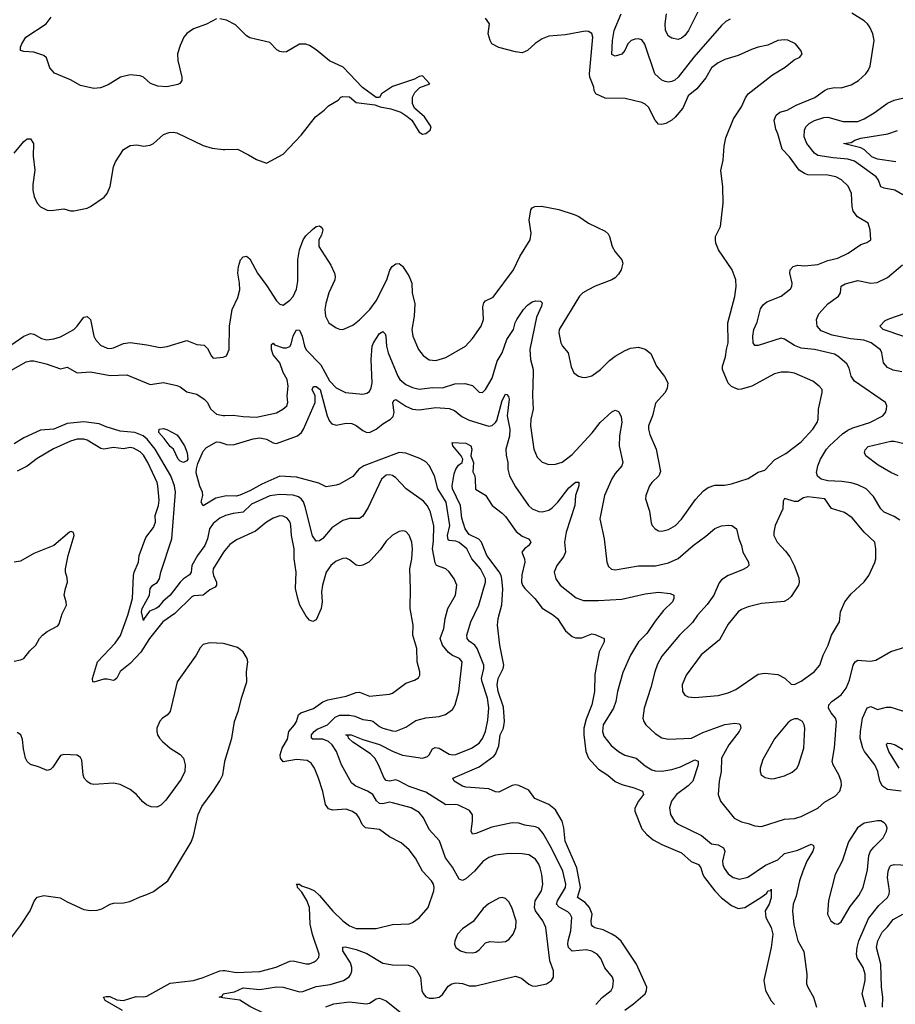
# Model space of a CAD drawing. Header units: inches. Extents: x 1173000 to 1307049, y 522583 to 678455.
# Tile 62 of 256: x 1208764 to 1214037, y 550648 to 556575. Entities that reach past the tile are written whole.
import ezdxf

# ---------------------------------------------------------------- set-up
doc = ezdxf.new("R2010")
doc.units = ezdxf.units.IN
doc.header["$MEASUREMENT"] = 0
doc.layers.add('B2505', color=7, linetype='Continuous')
doc.layers.add('B2515', color=7, linetype='Continuous')

msp = doc.modelspace()

# ---------------------------------------------------------------- linework, layer by layer
at = {"layer": 'B2505', "color": 5}
for points, elevation in [([(1209950, 556580.4), (1209890, 556548.3), (1209810, 556520.5), (1209770, 556493), (1209753.4, 556470), (1209730, 556419.3), (1209715.3, 556370), (1209717.3, 556330), (1209740.3, 556230), (1209740.9, 556210), (1209728.2, 556191.8), (1209715.6, 556184.4), (1209650, 556171.6), (1209595.4, 556175.4), (1209551.8, 556191.8), (1209510, 556229.4), (1209490, 556238.4), (1209430, 556243.6), (1209371, 556230), (1209296.4, 556183.6), (1209250, 556166), (1209210, 556161.2), (1209130, 556178.9), (1209070, 556212.6), (1208974.3, 556254.3), (1208946.6, 556286.6), (1208926, 556346), (1208910, 556358.9), (1208850, 556379.8), (1208790, 556383.1), (1208769.7, 556390), (1208768.9, 556410), (1208776.4, 556430), (1208801.5, 556470), (1208924.2, 556550), (1208952.8, 556590)], 820), ([(1210000, 556575.1), (1209970, 556581.5)], 820), ([(1208730, 555772.4), (1208790, 555843), (1208810, 555858), (1208830, 555859.1), (1208846.4, 555830), (1208845.8, 555754.2), (1208854.5, 555670), (1208843.8, 555583.8), (1208844, 555550), (1208851.5, 555511.5), (1208870, 555470.7), (1208890, 555448.2), (1208930, 555428.2), (1208954.2, 555425.8), (1209030, 555437.3), (1209070, 555424), (1209090, 555424), (1209170, 555440.7), (1209190, 555450.7), (1209273, 555507), (1209291.5, 555528.5), (1209309.7, 555570.4), (1209328.2, 555690), (1209341.3, 555718.7), (1209390, 555794), (1209430, 555817.6), (1209470, 555821.6), (1209510, 555813.4), (1209550, 555819.1), (1209570, 555830.7), (1209630, 555884.9), (1209663.9, 555896.1), (1209690, 555898.4), (1209710, 555894), (1209870, 555818.5), (1209922.5, 555802.5), (1209990, 555794.5), (1210000, 555794.7)], 820), ([(1208710, 554615.9), (1208790, 554671.1), (1208830, 554687.1), (1208850, 554682.4), (1208895.7, 554655.7), (1208928, 554648), (1208970, 554654), (1209010, 554666.3), (1209089.4, 554710.6), (1209110.8, 554730), (1209150, 554785.3), (1209170, 554788.5), (1209191.4, 554770), (1209210, 554670.7), (1209221.3, 554650), (1209250, 554616.9), (1209290, 554598), (1209310, 554595.8), (1209330, 554599.7), (1209390, 554626), (1209430, 554631.2), (1209530, 554618), (1209610, 554601.5), (1209651.7, 554608.3), (1209770, 554644.9), (1209830, 554619.5), (1209875.1, 554615.1), (1209895.5, 554595.5), (1209918.4, 554550), (1209930, 554538.4), (1209990, 554543), (1210000, 554547)], 780), ([(1208710, 554464.3), (1208803.5, 554516.5), (1208830, 554522.5), (1208850, 554521.6), (1208923.6, 554503.6), (1209010, 554473.1), (1209050, 554483.6), (1209110, 554448.4), (1209190, 554455.7), (1209310, 554433.2), (1209410, 554437.3), (1209550, 554379.2), (1209630, 554391.1), (1209710, 554373.8), (1209730, 554364.7), (1209770, 554334.3), (1209830, 554320.3), (1209874.9, 554290), (1209892.8, 554272.8), (1209916.1, 554230), (1209950, 554200.8), (1209990, 554192.4), (1210000, 554192.9)], 760), ([(1210000, 553588.3), (1209970, 553574.5), (1209930, 553542), (1209907.5, 553510), (1209894.9, 553450), (1209879.7, 553410), (1209834.8, 553350), (1209800.1, 553290), (1209796.8, 553250), (1209787.7, 553232.3), (1209750, 553208.6), (1209730.1, 553190), (1209670, 553111.5), (1209626.6, 553073.4), (1209599.3, 553040.7), (1209585.2, 553030), (1209545.6, 553014.4), (1209513.4, 552970), (1209510, 552959), (1209498.3, 553010), (1209501.8, 553030), (1209546.4, 553110), (1209550, 553150.4), (1209565.4, 553170), (1209592.6, 553187.4), (1209605.3, 553210), (1209614.6, 553250), (1209681.1, 553450), (1209702.9, 553730), (1209697, 553770), (1209675.3, 553830), (1209580.5, 553990), (1209532.8, 554050), (1209506.8, 554070), (1209456.8, 554090), (1209370, 554098.3), (1209284.5, 554124.5), (1209243, 554143), (1209150, 554153.9), (1209050, 554144.9), (1208970, 554109.4), (1208890, 554103.2), (1208790, 554057.7), (1208730, 554021.3)], 760), ([(1210000, 553379.6), (1209991.2, 553368.8), (1209929.4, 553270), (1209926.9, 553250), (1209931.3, 553230), (1209949, 553190), (1209950.2, 553170), (1209941.3, 553158.7), (1209910, 553143), (1209870, 553111.4), (1209812.8, 553107.1), (1209799.8, 553100.2), (1209698.7, 553001.3), (1209626.7, 552950), (1209546.8, 552850), (1209492.9, 552767.1), (1209430, 552699.5), (1209368.5, 552651.5), (1209348.2, 552611.8), (1209338, 552602), (1209330, 552596.9), (1209290, 552606), (1209270, 552604.7), (1209210, 552586.8), (1209204.7, 552590), (1209201.8, 552610), (1209232.7, 552710), (1209339.2, 552820.8), (1209371.1, 552868.9), (1209414.5, 552990), (1209443.9, 553090), (1209449.9, 553230), (1209454, 553250), (1209480.4, 553310), (1209484.4, 553350), (1209523, 553457), (1209570, 553518), (1209581.8, 553550), (1209579.5, 553590), (1209599.3, 553650), (1209603.1, 553683.1), (1209596.1, 553770), (1209591.1, 553790), (1209536.7, 553910), (1209510, 553953.8), (1209490, 553973.9), (1209450, 553996), (1209430, 553999.4), (1209390, 553992.1), (1209330, 554000.6), (1209270, 553990.6), (1209253.6, 553993.6), (1209170, 554044.2), (1209150, 554049), (1209110, 554049), (1209070, 554037.5), (1208967.6, 553992.4), (1208870, 553932.8), (1208810, 553887.6), (1208750, 553858.2)], 780), ([(1210000, 553707.3), (1209944.6, 553695.4), (1209870, 553649.6), (1209857.6, 553670), (1209866, 553710), (1209865.1, 553730), (1209848, 553768), (1209827.6, 553847.6), (1209828.1, 553871.9), (1209837.1, 553902.9), (1209870, 553977.3), (1209890, 553999.1), (1209950, 554034.4), (1209970, 554032), (1210000, 554021.2)], 740), ([(1208730, 552713.4), (1208770, 552721.3), (1208789.7, 552730.3), (1208825.3, 552774.7), (1208861.3, 552810), (1208883.6, 552850), (1208902, 552870), (1208930, 552892.2), (1208993.7, 552926.3), (1209002.7, 552937.3), (1209020.8, 552999.2), (1209045.1, 553050), (1209044.2, 553070), (1209032.8, 553110), (1209039.2, 553150), (1209052, 553190), (1209050, 553215.3), (1209039.7, 553250), (1209039.7, 553270), (1209055.8, 553350), (1209092, 553470), (1209088.7, 553488.7), (1209073.2, 553493.2), (1209064.7, 553490), (1208970, 553409.6), (1208850, 553362.6), (1208770, 553315.1), (1208730, 553309.7)], 820), ([(1210000, 552817.3), (1209990, 552820.3), (1209910, 552823.8), (1209870, 552813.7), (1209850, 552793.3), (1209826.3, 552750), (1209713.4, 552590), (1209670.2, 552410), (1209652.2, 552387.8), (1209624.9, 552370), (1209608.4, 552351.6), (1209590.3, 552310), (1209589.1, 552290), (1209594, 552270), (1209605.5, 552250), (1209624, 552230), (1209670, 552190.2), (1209730, 552151.3), (1209750.2, 552130), (1209761.1, 552090), (1209758.2, 552050), (1209736.4, 552003.6), (1209643.9, 551876.1), (1209613.7, 551846.3), (1209590, 551834.7), (1209555.9, 551835.9), (1209528, 551848), (1209505.6, 551865.6), (1209467.3, 551910), (1209430, 551940.5), (1209369.3, 551970), (1209330, 551978.8), (1209210.8, 551970.8), (1209190, 551975.3), (1209170, 551988.7), (1209153.3, 552010), (1209145.6, 552030), (1209138.3, 552118.3), (1209130, 552133.2), (1209110, 552146.6), (1209030, 552152.4), (1209010, 552145.1), (1208964.3, 552075.7), (1208950, 552062), (1208930, 552055.1), (1208878, 552078), (1208830, 552092.2), (1208809.4, 552109.4), (1208799.1, 552130), (1208786.5, 552186.5), (1208782, 552242), (1208770.8, 552270), (1208750, 552284)], 820), ([(1208678.3, 551001.7), (1208770, 551122), (1208827.8, 551210), (1208850.8, 551269.2), (1208870, 551292.2), (1208910, 551302), (1209008.7, 551288.7), (1209050, 551264.9), (1209150, 551219.1), (1209190, 551213), (1209230, 551214.9), (1209258, 551222), (1209310, 551250.6), (1209330, 551256.3), (1209390, 551258), (1209427.5, 551267.5), (1209490, 551295.5), (1209530, 551308), (1209570, 551327.7), (1209656, 551390), (1209796.6, 551623.4), (1209810, 551662), (1209839.6, 551790), (1209861.3, 551838.7), (1209929.6, 551930), (1209970, 551993), (1209987.1, 552030), (1209999.7, 552110), (1210000, 552110.9)], 820), ([(1209384.2, 550610), (1209278.4, 550670), (1209269.6, 550690), (1209284.6, 550695.4), (1209306.1, 550693.9), (1209350, 550675.3), (1209390, 550671.3), (1209466.3, 550693.7), (1209510, 550691.9), (1209530, 550695.8), (1209670, 550774.8), (1209810, 550790.8), (1209870, 550808.9), (1209970, 550849.4), (1209990, 550851.9), (1210000, 550850.2)], 780), ([(1210000, 550685.2), (1209966, 550690), (1209983.2, 550696.8), (1209989.4, 550710), (1210000, 550712)], 760)]:
    msp.add_lwpolyline(points, dxfattribs=dict(at, elevation=elevation))
at = {"layer": 'B2505', "color": 5, "elevation": 740}
msp.add_lwpolyline([(1209750, 553908.7), (1209730, 553918), (1209718.9, 553930), (1209689.7, 553989.7), (1209670, 554005.1), (1209634.6, 554054.6), (1209602.4, 554090), (1209604, 554110), (1209630, 554114.3), (1209650, 554108.7), (1209710, 554075.3), (1209722.6, 554062.6), (1209756.9, 554010), (1209772, 553968), (1209776.2, 553930), (1209770, 553918.7)], close=True, dxfattribs=at)
at = {"layer": 'B2515', "color": 5}
for points, elevation in [([(1212864.4, 556655.6), (1212790.9, 556510), (1212770, 556481), (1212750, 556463.5), (1212730, 556456.4), (1212690, 556464.5), (1212670, 556476.9), (1212653.3, 556510), (1212651.2, 556550), (1212659.2, 556610)], 740), ([(1210000, 554547), (1210010, 554551), (1210025.1, 554590), (1210026.6, 554730), (1210043, 554830), (1210076.8, 554903.2), (1210089.7, 554950), (1210088.7, 554990), (1210077.6, 555050), (1210081.6, 555090), (1210092.8, 555130), (1210110, 555148.1), (1210130, 555151.3), (1210150, 555136), (1210196, 555050), (1210252.4, 554972.4), (1210310, 554882.3), (1210330, 554862.6), (1210350, 554857.4), (1210390, 554886.4), (1210410, 554909.2), (1210430, 554952.7), (1210439.7, 555000.3), (1210438.8, 555130), (1210449.9, 555190.1), (1210470.8, 555249.2), (1210486.4, 555273.6), (1210526.8, 555313.2), (1210550, 555331.1), (1210570, 555334), (1210583.9, 555323.9), (1210590.1, 555310), (1210581.7, 555278.3), (1210565.7, 555250), (1210565.2, 555210), (1210637.4, 555097.4), (1210660.2, 555050), (1210663.6, 555030), (1210661.8, 555010), (1210626, 554930), (1210606.8, 554866.8), (1210602.4, 554830), (1210604.9, 554790), (1210626, 554750), (1210670, 554720.4), (1210690, 554712.2), (1210710, 554710.4), (1210770, 554736.9), (1210810, 554769.1), (1210873.1, 554830), (1210910, 554882), (1210975.3, 555010), (1210993, 555067), (1211007.4, 555090), (1211030, 555104.6), (1211050, 555108.5), (1211070, 555092.4), (1211090, 555062), (1211110.2, 555030), (1211126.2, 554990), (1211128.1, 554930), (1211144, 554864), (1211140.2, 554790), (1211125.5, 554710), (1211131.6, 554670), (1211166.5, 554590), (1211192.7, 554552.7), (1211230, 554526.9), (1211270, 554522.6), (1211330, 554540.7), (1211447.6, 554610), (1211490, 554655.8), (1211542.7, 554730), (1211556.8, 554770), (1211553.9, 554846.1), (1211559.7, 554870), (1211570, 554883.1), (1211614.8, 554905.2), (1211738.3, 555070), (1211775.6, 555150), (1211838, 555250), (1211843, 555290), (1211832.1, 555367.9), (1211842, 555430), (1211850, 555442), (1211866, 555450), (1211907, 555453), (1212010, 555432.9), (1212102.7, 555402.7), (1212130.6, 555390), (1212190, 555350.4), (1212290, 555301.6), (1212307.2, 555287.2), (1212316.4, 555270), (1212331, 555209), (1212350, 555177.3), (1212390.3, 555130.3), (1212396.4, 555110), (1212386, 555070), (1212370, 555043), (1212350, 555022), (1212330, 555009), (1212230, 554971.4), (1212187.2, 554950), (1212155.6, 554930), (1212134.9, 554910), (1212013.4, 554710), (1212010.3, 554689.7), (1212023.2, 554630), (1212033.4, 554610), (1212066.3, 554570), (1212085.4, 554485.4), (1212101.6, 554450), (1212129, 554429), (1212150, 554423.1), (1212170, 554421.1), (1212210, 554431.7), (1212261.3, 554470), (1212315.7, 554524.3), (1212349.8, 554550.2), (1212410, 554584), (1212443.1, 554596.9), (1212490, 554603.2), (1212530, 554592.8), (1212564.8, 554564.8), (1212598.6, 554490), (1212646.9, 554426.9), (1212666.2, 554390), (1212663.8, 554356.2), (1212650.2, 554330), (1212592.5, 554267.5), (1212574.6, 554190), (1212549.5, 554130), (1212549.5, 554110), (1212558, 554078), (1212596.9, 553990), (1212623.7, 553856.3), (1212612.4, 553830), (1212570.4, 553790), (1212555.8, 553770), (1212533.7, 553710), (1212532, 553690), (1212555.8, 553615.8), (1212566.5, 553546.5), (1212572.7, 553530), (1212590, 553510.5), (1212610, 553498.4), (1212630, 553495.8), (1212670, 553506.3), (1212713.3, 553530), (1212750, 553568.4), (1212833.6, 553686.4), (1212882, 553738), (1212910, 553759.7), (1212950, 553772.3), (1213007.2, 553772.8), (1213050, 553781.1), (1213150, 553813.4), (1213210, 553850.6), (1213250, 553862.8), (1213310, 553925.7), (1213377.2, 553962.8), (1213470, 554034.9), (1213541, 554110), (1213565.7, 554150), (1213572.3, 554170), (1213575.1, 554230), (1213596.4, 554330), (1213595.6, 554350), (1213578.4, 554370), (1213539, 554399), (1213430, 554446.4), (1213393.4, 554453.4), (1213350, 554452.7), (1213310, 554443.1), (1213171.8, 554368.2), (1213111.3, 554351.3), (1213090, 554349.8), (1213050, 554367.4), (1213030, 554388), (1212996.3, 554470), (1212995.8, 554490), (1213014.9, 554545.1), (1213019.9, 554590), (1213030.4, 554630), (1213028.2, 554750), (1213069.7, 554909.7), (1213078.8, 554970), (1213076, 555010), (1213054.3, 555070), (1212972.8, 555190), (1212956.3, 555230), (1212953.3, 555250), (1212954.5, 555270), (1212983.7, 555330), (1213000.7, 555470), (1212998, 555570), (1212986.6, 555666.6), (1212999.7, 555730), (1213006.3, 555813.7), (1213015.4, 555864.6), (1213061.8, 555978.2), (1213109.8, 556050), (1213135.1, 556105), (1213151.6, 556130), (1213296.2, 556243.8), (1213373.2, 556290), (1213427, 556333), (1213462, 556350), (1213475.3, 556370), (1213468.7, 556390), (1213435.3, 556430), (1213390, 556452.7), (1213370, 556455.1), (1213330, 556449.3), (1213270, 556422), (1213210, 556409.7), (1213170, 556396.2), (1213090, 556360.2), (1213010, 556335.4), (1212970, 556315.7), (1212930, 556285.5), (1212895, 556225), (1212841.4, 556158.6), (1212790, 556117.6), (1212758, 556042), (1212710.9, 555989.1), (1212690.1, 555969.9), (1212654.9, 555950), (1212630, 555944.1), (1212610, 555946.7), (1212589.9, 555969.9), (1212550, 556048), (1212530, 556067.1), (1212510, 556077.2), (1212410, 556101), (1212290, 556103.5), (1212232.7, 556130), (1212222.9, 556150), (1212220.5, 556170), (1212197.7, 556230), (1212194.6, 556250), (1212215.1, 556470), (1212210, 556492.7), (1212190, 556505.1), (1212170, 556506.3), (1212050, 556484.2), (1211950, 556476.8), (1211910, 556460.3), (1211868.4, 556431.6), (1211821.7, 556390), (1211790, 556376.5), (1211750, 556381.2), (1211650, 556409), (1211607.6, 556430), (1211596.3, 556450), (1211586, 556490), (1211592.3, 556550), (1211570, 556585.2)], 780), ([(1210000, 555794.7), (1210076.3, 555796.3), (1210142.8, 555762.8), (1210190, 555733), (1210250, 555710.8), (1210350, 555765.3), (1210458.8, 555881.2), (1210544.5, 555990), (1210597.6, 556030), (1210623.5, 556056.5), (1210682, 556090), (1210698, 556110), (1210710, 556114), (1210750.4, 556110.4), (1210790, 556076), (1210903.6, 556063.6), (1210934, 556050), (1210999.1, 556039.1), (1211058.4, 556018.4), (1211095.5, 555995.5), (1211124.7, 555970), (1211170, 555898), (1211190, 555886), (1211210, 555891), (1211235.3, 555910), (1211242, 555930), (1211202, 555990), (1211142, 556042), (1211129, 556070), (1211128.9, 556108.9), (1211142.7, 556137.3), (1211172.9, 556167.1), (1211234, 556190), (1211190, 556237.2), (1211170, 556234), (1211142, 556218), (1211010, 556172.7), (1210942, 556130), (1210930, 556106), (1210910, 556106), (1210827.9, 556167.9), (1210712.3, 556290), (1210630, 556327.8), (1210550, 556394), (1210510, 556420.7), (1210487.7, 556427.7), (1210450, 556427.3), (1210370, 556382.6), (1210350, 556379.7), (1210330, 556383), (1210313.2, 556393.2), (1210270, 556438), (1210150, 556465.4), (1210130, 556478.7), (1210063.7, 556543.7), (1210010, 556572.9), (1210000, 556575.1)], 820), ([(1213041.8, 556578.2), (1213015.5, 556564.5), (1212990, 556540.5), (1212824.1, 556350), (1212730, 556228.6), (1212710, 556211.1), (1212690, 556203.1), (1212670, 556199.3), (1212650, 556202.4), (1212630, 556212), (1212588.7, 556250), (1212527.7, 556427.7), (1212510, 556453.5), (1212490, 556460.3), (1212470, 556459.1), (1212446.7, 556450), (1212426.4, 556430), (1212407.5, 556390), (1212390, 556367.4), (1212350, 556356.4), (1212330, 556366.6), (1212333.9, 556450), (1212343.1, 556510), (1212385.4, 556610)], 760), ([(1214063.3, 553563.3), (1214030, 553585), (1213969.7, 553610), (1213949.8, 553630), (1213904.6, 553704.6), (1213860.5, 553750), (1213810, 553775.5), (1213770, 553787.7), (1213715.4, 553795.4), (1213630, 553799.1), (1213590, 553808.2), (1213567.2, 553827.2), (1213562.9, 553850), (1213569.9, 553890), (1213586, 553930), (1213622.4, 553990), (1213640.7, 554010), (1213718.5, 554081.5), (1213750, 554104.3), (1213781.6, 554118.4), (1213882.9, 554150), (1213960.9, 554190), (1213977, 554210), (1213982.9, 554230), (1213985.1, 554250), (1213977.6, 554270), (1213790, 554398.5), (1213770, 554429.6), (1213758, 554478), (1213744.4, 554504.4), (1213691, 554550), (1213670, 554561), (1213550, 554590.5), (1213470, 554597.9), (1213430, 554613.2), (1213370, 554652.7), (1213350, 554657.1), (1213210, 554613.6), (1213190, 554613.2), (1213180.7, 554630), (1213178.5, 554670), (1213184.8, 554710), (1213205.1, 554754.9), (1213225.3, 554834.7), (1213241.1, 554858.9), (1213262.8, 554877.2), (1213350, 554911.8), (1213404.7, 554955.3), (1213412.8, 554970), (1213414.8, 554990), (1213401.5, 555050), (1213404.5, 555070), (1213422, 555090), (1213450, 555097.8), (1213490, 555094.2), (1213570, 555101), (1213630, 555126.6), (1213690, 555138.8), (1213753.3, 555170), (1213830, 555222.4), (1213865.1, 555234.9), (1213889.3, 555250.7), (1213885.4, 555310), (1213872.8, 555350), (1213809.2, 555389.2), (1213783.3, 555423.3), (1213777.1, 555450), (1213772.7, 555530), (1213752.3, 555572.3), (1213712.1, 555612.1), (1213677.6, 555630), (1213630, 555638.5), (1213510, 555642.2), (1213489, 555649), (1213457.8, 555670), (1213400.3, 555750), (1213355.4, 555795.4), (1213330, 555887.3), (1213316.9, 555916.9), (1213306.4, 555970), (1213319, 556001), (1213341.7, 556018.3), (1213385.6, 556030), (1213439.6, 556060.4), (1213552.4, 556107.6), (1213609.5, 556150), (1213630, 556159.5), (1213670, 556167.2), (1213710, 556164.9), (1213770, 556183.6), (1213814, 556210), (1213858.5, 556250), (1213874, 556270), (1213885.2, 556294.8), (1213909.8, 556450), (1213900.8, 556490), (1213882.4, 556530), (1213869.8, 556550), (1213850, 556568.6), (1213774.5, 556614.5)], 760), ([(1214082, 555522), (1214033.6, 555550), (1213970, 555560.7), (1213950, 555569.8), (1213935.5, 555610), (1213920.4, 555630), (1213790, 555723.4), (1213750, 555735.8), (1213663.2, 555743.2), (1213570, 555758.1), (1213550, 555771.3), (1213504.5, 555830), (1213487.3, 555870), (1213489, 555910), (1213498.1, 555930), (1213518.2, 555950), (1213550, 555968), (1213606.1, 555986.1), (1213630, 555988.5), (1213723, 555963), (1213810, 555962), (1213850, 555978.5), (1213910, 556014.2), (1213990, 556073.8), (1214030, 556090.2), (1214103.7, 556110)], 740), ([(1214039.1, 555719.1), (1213930, 555735.4), (1213895.9, 555750), (1213851.4, 555791.4), (1213830, 555804.1), (1213725.2, 555830), (1213770, 555835.9), (1213793.5, 555850), (1213830, 555862.5), (1213992.6, 555887.4), (1214050, 555907.5)], 720), ([(1214076.1, 554456.1), (1214024.4, 554464.4), (1213990, 554481.5), (1213966, 554510), (1213956.1, 554570), (1213946.9, 554586.9), (1213891.1, 554630), (1213846.6, 554646.6), (1213766.8, 554653.2), (1213655.9, 554675.9), (1213590, 554702.9), (1213565.7, 554730), (1213562.3, 554770), (1213575.2, 554804.8), (1213630, 554864.3), (1213693.7, 554910), (1213705.7, 554930), (1213710, 554970.5), (1213734, 554986), (1213810, 555004.3), (1213890, 554988.4), (1213927.7, 554992.3), (1213990, 555023.6), (1214080.2, 555099.8)], 740), ([(1210000, 554192.9), (1210050, 554195.4), (1210110, 554186.3), (1210190, 554182.7), (1210310, 554208.1), (1210349.6, 554230), (1210373.6, 554250), (1210379.6, 554270), (1210375.6, 554310), (1210381.2, 554370), (1210374.6, 554410), (1210351.6, 554451.7), (1210330.6, 554510), (1210290, 554556.9), (1210279.9, 554590), (1210280.6, 554619.4), (1210290, 554628.4), (1210297.8, 554617.8), (1210350, 554599.3), (1210370, 554599.8), (1210390, 554607.2), (1210398.6, 554621.4), (1210410, 554671.7), (1210430, 554707.4), (1210450, 554707.2), (1210465.7, 554670), (1210479.2, 554610), (1210488.3, 554588.3), (1210578.2, 554498.2), (1210630, 554401.1), (1210670, 554359.1), (1210726.8, 554330), (1210830, 554320.8), (1210853.9, 554326.1), (1210870, 554337.1), (1210880.5, 554359.5), (1210886.1, 554390), (1210880.4, 554530), (1210886, 554610), (1210894, 554630), (1210930, 554685.3), (1210950, 554698.4), (1210964.4, 554684.4), (1210968.8, 554670), (1210972.7, 554610), (1210983.5, 554570), (1211041.6, 554430), (1211052.8, 554410), (1211090, 554379.2), (1211130, 554360.6), (1211170, 554351.7), (1211250, 554360.4), (1211310, 554359.4), (1211384.1, 554384.1), (1211444.9, 554385), (1211490, 554372.2), (1211530, 554333), (1211550, 554330.4), (1211570, 554348.2), (1211610, 554416.3), (1211639.7, 554520.3), (1211670, 554570.4), (1211697.3, 554650), (1211738.4, 554710), (1211747.3, 554750), (1211757.8, 554770), (1211797.7, 554830), (1211822.5, 554857.5), (1211850, 554876), (1211870, 554882), (1211901.1, 554881.1), (1211910.4, 554870.4), (1211907.1, 554850), (1211876.4, 554783.6), (1211836.8, 554590), (1211840.7, 554530), (1211855.2, 554470), (1211855.8, 554450), (1211851.3, 554310), (1211856.5, 554230), (1211842.9, 554170), (1211840.7, 554130), (1211859.6, 553990), (1211880.8, 553940.8), (1211910, 553912), (1211950, 553897.4), (1211990, 553899.6), (1212030, 553911.7), (1212090, 553957.3), (1212212.1, 554087.9), (1212259.7, 554150), (1212330, 554215.5), (1212350, 554225.5), (1212370, 554216.4), (1212386.8, 554186.8), (1212390.9, 554150), (1212376.6, 554070), (1212372.9, 554010), (1212395.6, 553910), (1212389.1, 553890), (1212350, 553843.1), (1212329.6, 553810.4), (1212285.4, 553710), (1212257.7, 553570), (1212283.6, 553450), (1212299.5, 553310), (1212310, 553284), (1212327.7, 553267.8), (1212350, 553264.2), (1212490, 553288), (1212592.2, 553287.8), (1212670, 553305.8), (1212730, 553331.2), (1212819.2, 553410), (1212894.9, 553465.1), (1212950, 553512.8), (1212990, 553528.8), (1213031.8, 553531.8), (1213051.3, 553530), (1213081, 553510), (1213094, 553450), (1213110, 553410.8), (1213119, 553370), (1213151.8, 553310), (1213154.4, 553290), (1213142.9, 553277.1), (1213117.5, 553262.5), (1213030, 553228.7), (1212990, 553202.6), (1212975.2, 553184.8), (1212943, 553110), (1212904.6, 553055.4), (1212845.2, 552990), (1212814.5, 552945.5), (1212736.5, 552870), (1212630, 552742.6), (1212604.4, 552695.6), (1212588.4, 552650), (1212565.2, 552554.8), (1212523.8, 552430), (1212516.5, 552370), (1212521.7, 552350), (1212534.9, 552330), (1212590, 552277.4), (1212630, 552252.8), (1212670, 552243.9), (1212810, 552249.4), (1212877, 552283), (1213010, 552331.5), (1213070, 552341.1), (1213096.1, 552336.1), (1213102, 552330), (1213105.5, 552310), (1213096.5, 552290), (1213033.7, 552210), (1212991, 552130), (1212988.4, 552050), (1212975.5, 551990), (1212970.3, 551910), (1212983.1, 551870), (1213067.3, 551767.3), (1213110, 551745.7), (1213150, 551737), (1213190, 551722), (1213230, 551718.3), (1213370, 551762.8), (1213430, 551767.2), (1213470, 551778.9), (1213570, 551827.6), (1213610, 551863.6), (1213676.9, 551903.1), (1213703.5, 551930), (1213713.1, 551966.9), (1213709.8, 551990), (1213695.6, 552030), (1213662, 552090), (1213656.8, 552110), (1213670, 552191.3), (1213681.7, 552350), (1213676.3, 552370), (1213650, 552401.6), (1213635.1, 552430), (1213635.8, 552450), (1213655.1, 552470), (1213710, 552511.5), (1213740.8, 552550), (1213760.4, 552599.6), (1213783.8, 552690), (1213795.6, 552710), (1213810, 552718.5), (1213886.1, 552713.9), (1213919.6, 552720.4), (1214010, 552771.3), (1214099.6, 552799.6)], 760), ([(1214088.7, 554668.7), (1213963.7, 554710), (1213944, 554730), (1213976.5, 554763.5), (1214003.1, 554776.9), (1214090, 554806)], 720), ([(1210000, 554021.2), (1210010, 554017.6), (1210050, 554016.5), (1210170, 554052.5), (1210210, 554058.9), (1210250, 554049.4), (1210290, 554028.3), (1210310, 554023.2), (1210438, 554070), (1210460.7, 554090), (1210473.4, 554110), (1210542.5, 554270), (1210543.2, 554310), (1210524.7, 554350), (1210532.5, 554367.5), (1210550, 554367.5), (1210572.6, 554350), (1210616.6, 554190), (1210630, 554158), (1210642.9, 554142.9), (1210670, 554135.1), (1210730, 554147.3), (1210764.8, 554144.8), (1210790, 554133.2), (1210830, 554101.7), (1210850, 554091.7), (1210870, 554090.2), (1210910, 554110.9), (1210950, 554141.9), (1210996.9, 554170), (1211013.6, 554186.4), (1211019.4, 554210), (1211010.8, 554269.2), (1211017.5, 554282.5), (1211030, 554289), (1211088.4, 554248.4), (1211130, 554230.1), (1211170, 554227.2), (1211270, 554240.8), (1211350, 554234.2), (1211381.8, 554221.8), (1211427.4, 554187.4), (1211470, 554165.3), (1211570, 554133.5), (1211590, 554129.2), (1211610, 554132.8), (1211629.9, 554150.1), (1211637.3, 554162.7), (1211670, 554283.1), (1211690, 554320.4), (1211698, 554318), (1211707.3, 554307.3), (1211711.1, 554291.1), (1211698.6, 554190), (1211715.6, 554110), (1211712.8, 554067.2), (1211692.2, 553990), (1211693.6, 553953.6), (1211704, 553910), (1211702.6, 553870), (1211713.7, 553830), (1211750, 553762.6), (1211827.9, 553650), (1211850.4, 553630), (1211890, 553613.7), (1211910, 553612.5), (1211950, 553622.7), (1211970, 553636), (1212004.8, 553670), (1212070, 553756.5), (1212110, 553790.3), (1212132, 553792), (1212131.6, 553770), (1212110.2, 553710), (1212107.5, 553650), (1212054.8, 553490), (1212044, 553430), (1212050.2, 553369.8), (1212038.9, 553341.1), (1211998, 553290), (1211982.4, 553250), (1211992.4, 553210), (1212019.5, 553170), (1212115, 553095), (1212158.9, 553078.9), (1212250, 553077.8), (1212390, 553086.2), (1212530, 553119.8), (1212610, 553128.2), (1212681.1, 553121.1), (1212702.8, 553110), (1212704, 553090), (1212694.9, 553070), (1212641.5, 553018.5), (1212590, 552953.5), (1212540, 552880), (1212490, 552829.8), (1212441.2, 552750), (1212395.6, 552644.4), (1212364.2, 552530), (1212353.2, 552470), (1212339.3, 552430), (1212278.5, 552330), (1212272.8, 552290), (1212282.4, 552262.4), (1212325.5, 552205.5), (1212370, 552169.1), (1212408.1, 552148.1), (1212477.1, 552130), (1212530, 552083.2), (1212570, 552059.3), (1212590, 552052.5), (1212630, 552051.9), (1212690, 552060.9), (1212742.6, 552077.4), (1212830, 552119), (1212850, 552110.5), (1212848.9, 552090), (1212816.6, 551990), (1212790, 551962.2), (1212718.5, 551910), (1212688.2, 551870), (1212676.9, 551830), (1212683.6, 551790), (1212707.7, 551750), (1212730, 551731.3), (1212870, 551664.7), (1212930, 551612.9), (1212970, 551607.8), (1213002.4, 551590), (1213010.9, 551570), (1212995.7, 551510), (1212997.6, 551490), (1213006.6, 551466.6), (1213030, 551432.6), (1213059.5, 551410), (1213099.2, 551400.8), (1213147.8, 551412.2), (1213255, 551485), (1213330, 551517.6), (1213370, 551554.6), (1213450, 551575.6), (1213530, 551610.9), (1213543.4, 551603.4), (1213545.8, 551590), (1213539.8, 551570), (1213503.2, 551510), (1213479.2, 551450), (1213460.2, 551390), (1213440.4, 551299.6), (1213422, 551250), (1213417.5, 551210), (1213425.2, 551125.2), (1213449.5, 551029.5), (1213485.4, 550965.4), (1213504.5, 550830), (1213502.7, 550770), (1213508.9, 550750), (1213545, 550690), (1213561.7, 550630)], 740), ([(1212407.4, 550612.6), (1212459.8, 550650), (1212529.8, 550710), (1212538.8, 550730), (1212540.3, 550750), (1212477.8, 550890), (1212386.8, 551026.8), (1212354.8, 551054.8), (1212330, 551069.8), (1212276.9, 551096.9), (1212228.2, 551108.2), (1212215.2, 551115.2), (1212206.4, 551126.4), (1212204.3, 551150), (1212211.5, 551190), (1212196, 551230), (1212170, 551259.7), (1212123.4, 551290), (1212140.1, 551350), (1212119.1, 551470), (1212049, 551630), (1212040.9, 551710), (1212031.1, 551750), (1211990, 551818.8), (1211950, 551849.8), (1211866.4, 551886.4), (1211830, 551936.2), (1211770, 551965.4), (1211750, 551969.7), (1211730, 551964.7), (1211650, 551924), (1211630, 551927.4), (1211590, 551945.3), (1211450, 551955.8), (1211430, 551961.7), (1211380.5, 551990), (1211371.8, 552010), (1211530, 552077.4), (1211619.4, 552140.6), (1211630, 552152.9), (1211650, 552203.2), (1211657.2, 552270), (1211676.5, 552310), (1211682.6, 552350), (1211677.3, 552437.3), (1211644.8, 552530), (1211639.3, 552570), (1211646, 552610), (1211675.1, 552670), (1211679, 552690), (1211655.8, 552810), (1211640.8, 552930), (1211645.7, 552970), (1211667.6, 553052.4), (1211672.7, 553147.3), (1211667.9, 553210), (1211663.5, 553230), (1211652, 553252), (1211577.2, 553350), (1211545.9, 553430), (1211528.3, 553448.3), (1211470, 553475.6), (1211447.5, 553510), (1211426.6, 553573.4), (1211417.8, 553650), (1211370.8, 553750), (1211367.8, 553770), (1211379.5, 553840.5), (1211389.7, 553870), (1211405.9, 553894.1), (1211429.3, 553910), (1211433.5, 553930), (1211422.4, 553950), (1211372, 554010), (1211368, 554030), (1211450, 554025.8), (1211480.8, 554010), (1211486.4, 553990), (1211481.3, 553950), (1211497.1, 553910), (1211492.7, 553852.7), (1211504, 553830), (1211507.7, 553810), (1211509.1, 553749.1), (1211570, 553713.4), (1211610, 553650.4), (1211670, 553605.3), (1211690, 553583.7), (1211753.2, 553493.3), (1211790, 553465.2), (1211828, 553450), (1211838, 553438), (1211841.6, 553430), (1211830.3, 553410), (1211803.1, 553390), (1211788.2, 553370), (1211804.7, 553330), (1211805.8, 553310), (1211787.3, 553232.7), (1211785.9, 553190), (1211791.9, 553170), (1211805.5, 553150), (1211866.8, 553090), (1211910, 553032.6), (1211973.4, 552993.4), (1212002.2, 552970), (1212050, 552896.4), (1212090, 552862), (1212110, 552853.4), (1212150, 552854), (1212210, 552877.3), (1212230, 552874), (1212283, 552850), (1212284, 552830), (1212254.2, 552770), (1212227.2, 552632.8), (1212224.4, 552530), (1212210.1, 552450), (1212175.1, 552364.9), (1212161.6, 552310), (1212161.3, 552270), (1212173.8, 552170), (1212190.1, 552130), (1212250, 552063.5), (1212306.6, 552026.6), (1212349.5, 551989.5), (1212390.1, 551970.1), (1212463.8, 551950), (1212514.9, 551930), (1212520.3, 551910), (1212490.9, 551870), (1212469.2, 551829.2), (1212469.2, 551810), (1212510, 551704.9), (1212539.7, 551670), (1212578.5, 551638.5), (1212630, 551609.5), (1212750, 551559.7), (1212806.6, 551506.6), (1212851.4, 551490), (1212866.5, 551470), (1212877, 551430), (1212888.2, 551410), (1212950, 551330.2), (1212990, 551289.4), (1213050, 551242.6), (1213090, 551225.2), (1213130, 551229.4), (1213227.5, 551290), (1213262.8, 551317.2), (1213270, 551330.2), (1213286.9, 551333.1), (1213290, 551341), (1213289.3, 551289.3), (1213276.9, 551250), (1213253.1, 551210), (1213257.8, 551170), (1213289.4, 551110), (1213298.2, 551070), (1213290.1, 550989.9), (1213245.2, 550790), (1213254.9, 550730), (1213290, 550668.5), (1213310, 550647.2)], 720), ([(1214054.2, 553830), (1214010, 553849.9), (1213934.2, 553894.2), (1213859.8, 553950), (1213851.7, 553970), (1213854.4, 553985.6), (1213874, 554006), (1214010, 554037.7), (1214030, 554037.7), (1214090, 554024.4)], 740), ([(1212232.7, 550647.3), (1212271.1, 550688.9), (1212326.2, 550730), (1212336.1, 550750), (1212339.3, 550790), (1212332.9, 550810), (1212287.2, 550867.1), (1212264.1, 550924.1), (1212240.4, 550950), (1212210, 550967.1), (1212175.9, 550975.9), (1212090, 550967.1), (1212069.1, 550990), (1212064.1, 551010), (1212065.9, 551030), (1212082.8, 551090), (1212089.1, 551170), (1212079, 551190), (1212063.9, 551203.9), (1212011.6, 551231.6), (1211995.9, 551250), (1212002.6, 551270), (1212050.5, 551350), (1212052.6, 551370), (1212034.1, 551450), (1211967.3, 551587.3), (1211915.8, 551675.8), (1211890, 551707.7), (1211870, 551716.8), (1211805.1, 551725.1), (1211770, 551738.2), (1211730, 551739.4), (1211606.6, 551713.4), (1211510, 551675.4), (1211490, 551672.7), (1211482, 551690), (1211490.8, 551749.2), (1211490, 551788), (1211473.5, 551813.5), (1211406.8, 551846.8), (1211390, 551850.5), (1211330, 551849), (1211210, 551925.5), (1211110, 551957.9), (1211050, 551991.9), (1211030, 551998.3), (1210990, 551990.7), (1210970, 551995), (1210958.2, 552010), (1210924.8, 552090), (1210901.7, 552130), (1210875.8, 552155.8), (1210770, 552225.4), (1210744.7, 552250), (1210742, 552262), (1210728.3, 552270), (1210760.7, 552270), (1210830, 552242.5), (1210930, 552212.2), (1211012.8, 552170), (1211070, 552146.6), (1211190, 552130.2), (1211220, 552140), (1211230.6, 552149.5), (1211250, 552186.4), (1211266.4, 552193.6), (1211290, 552189.2), (1211350, 552154.2), (1211370, 552149.3), (1211390, 552151.2), (1211485.1, 552190), (1211530, 552219.5), (1211550, 552248.5), (1211568.8, 552290), (1211582.3, 552357.7), (1211588.4, 552431.6), (1211581, 552490), (1211548, 552590), (1211545.3, 552610), (1211559.2, 552670), (1211559.2, 552690), (1211519.8, 552790), (1211504.5, 552810), (1211470, 552833.3), (1211458.2, 552850), (1211457.3, 552870), (1211481.1, 552950), (1211529.2, 553050), (1211569.8, 553189.8), (1211568.9, 553210), (1211539.9, 553270), (1211486.4, 553330), (1211455.7, 553390), (1211410, 553428.7), (1211390, 553436.6), (1211350, 553439.3), (1211344.7, 553444.7), (1211340.8, 553470), (1211353.7, 553530), (1211332.7, 553670), (1211281.2, 553750), (1211261.5, 553830), (1211230, 553892.2), (1211210, 553913.6), (1211174.5, 553934.5), (1211090, 553966.2), (1211050, 553970.3), (1210836.2, 553890), (1210806.8, 553870), (1210770, 553826), (1210690, 553778.8), (1210670, 553772.5), (1210610, 553762.6), (1210565.3, 553785.3), (1210430, 553822.2), (1210330, 553827.5), (1210221.5, 553778.5), (1210150, 553738.7), (1210090, 553713.7), (1210067.1, 553707.1), (1210010, 553709.4), (1210000, 553707.3)], 740), ([(1210000, 550712), (1210057.3, 550722.7), (1210110, 550746.4), (1210210, 550736.2), (1210310, 550753.7), (1210350, 550750.9), (1210450, 550722.4), (1210470, 550724.8), (1210550, 550755.1), (1210633.1, 550766.9), (1210713.3, 550790), (1210747.6, 550812.4), (1210758.6, 550830), (1210763.7, 550850), (1210764.1, 550870), (1210756.9, 550896.9), (1210710.8, 550970), (1210709, 550991), (1210726.3, 550993.7), (1210790, 550977.9), (1210853.7, 550953.7), (1210950, 550895.2), (1211010, 550884.5), (1211102.4, 550882.4), (1211132.5, 550872.5), (1211153.1, 550853.1), (1211177.2, 550810), (1211186.2, 550730), (1211193, 550713), (1211210, 550692), (1211230, 550685), (1211256.1, 550683.9), (1211290, 550690.3), (1211310, 550707), (1211343.9, 550756.1), (1211366, 550770), (1211390, 550775.9), (1211430, 550773), (1211470, 550758.5), (1211510, 550759), (1211750, 550816.2), (1211785.7, 550805.7), (1211830, 550768.9), (1211850, 550759.5), (1211870, 550757.4), (1211936, 550770), (1211966.6, 550790), (1211978.4, 550810), (1211978.9, 550850), (1211957.2, 550910), (1211933.2, 551110), (1211913.3, 551150), (1211870.6, 551210), (1211863.4, 551230), (1211868.4, 551270), (1211905.3, 551330), (1211914, 551370), (1211907.7, 551430), (1211898.4, 551470), (1211890, 551491.3), (1211870, 551520.4), (1211830, 551547.2), (1211790, 551554), (1211710, 551555), (1211630, 551544.8), (1211589.4, 551530.6), (1211552.5, 551507.5), (1211502.8, 551450), (1211450, 551402.2), (1211430, 551393.7), (1211410, 551401.1), (1211370, 551474), (1211328.7, 551530), (1211291.3, 551631.3), (1211230, 551700.5), (1211194.8, 551770), (1211170, 551801.5), (1211121.6, 551830), (1211010, 551861.4), (1210990, 551865), (1210950, 551855.4), (1210930, 551855.8), (1210912.2, 551872.2), (1210889.8, 551910), (1210858, 551930), (1210783.6, 551963.6), (1210761.3, 551981.3), (1210701.2, 552090), (1210671.7, 552170), (1210645.7, 552210), (1210623.4, 552230), (1210590, 552243.5), (1210530, 552244.8), (1210522, 552250), (1210522.2, 552270), (1210536.8, 552290), (1210556.3, 552303.7), (1210616.8, 552330), (1210664.4, 552375.6), (1210690, 552388.3), (1210750, 552389), (1210781.9, 552381.9), (1210830, 552362.9), (1210877.1, 552357.1), (1210891.5, 552351.5), (1210930, 552320.2), (1210950, 552310.2), (1211010, 552293.2), (1211030, 552292.4), (1211090, 552315.8), (1211150, 552356.9), (1211210, 552371.5), (1211290, 552379.5), (1211327.3, 552392.7), (1211370, 552422.4), (1211387.1, 552450), (1211407.8, 552530), (1211429, 552710), (1211413.1, 552730), (1211370, 552746.8), (1211345.9, 552765.9), (1211311.1, 552810), (1211297, 552850), (1211318.3, 552910), (1211326.2, 552970), (1211342.9, 553030), (1211388.8, 553110), (1211395.6, 553170), (1211381, 553210), (1211350, 553251.1), (1211329.9, 553269.9), (1211274.3, 553290), (1211265.5, 553305.5), (1211250.7, 553390), (1211256.8, 553436.8), (1211257, 553530), (1211236.1, 553616.1), (1211217.4, 553650), (1211195.8, 553675.8), (1211091.1, 553750), (1211030, 553817.4), (1211010, 553832), (1210990, 553835.8), (1210970, 553832.8), (1210943.1, 553810), (1210862, 553638), (1210830, 553587.3), (1210810, 553573.3), (1210750, 553572.7), (1210710, 553560.3), (1210643.6, 553516.4), (1210590, 553452.6), (1210570, 553436.9), (1210550, 553435.8), (1210527.6, 553467.6), (1210483.6, 553643.6), (1210472.8, 553672.8), (1210459.8, 553690), (1210442.7, 553702.7), (1210410, 553713.1), (1210330, 553716.3), (1210270, 553709.1), (1210160.8, 553659.2), (1210110, 553610.8), (1210050, 553602.4), (1210003.7, 553590), (1210000, 553588.3)], 760), ([(1210000, 550850.2), (1210070, 550838.2), (1210210, 550845.8), (1210308.8, 550871.2), (1210390, 550906.9), (1210410, 550909), (1210490, 550890.3), (1210510, 550891.7), (1210537.3, 550902.7), (1210550, 550910.4), (1210566, 550930), (1210566.6, 550950), (1210527, 551067), (1210512.5, 551130), (1210509.9, 551230), (1210493.4, 551273.4), (1210463.1, 551323.1), (1210436.9, 551350), (1210438, 551358), (1210430, 551370.6), (1210450, 551370.2), (1210461.1, 551361.1), (1210510, 551345.4), (1210539.1, 551330), (1210570, 551303.5), (1210650, 551208.4), (1210710, 551149.2), (1210750, 551119.3), (1210790, 551104.1), (1210910, 551104.4), (1211010, 551127.2), (1211110, 551132.9), (1211130, 551139.6), (1211170, 551168.9), (1211223.8, 551230), (1211258, 551330), (1211259.8, 551350), (1211255.5, 551370), (1211244.8, 551390), (1211189.8, 551450), (1211147.3, 551527.3), (1211110, 551578.5), (1211060.4, 551620.4), (1210990, 551656.8), (1210930, 551699.3), (1210846.9, 551710), (1210827, 551730), (1210808.7, 551770), (1210794.5, 551790), (1210769.1, 551809.1), (1210730, 551822), (1210650, 551815.9), (1210624.3, 551824.3), (1210606.5, 551850), (1210589.2, 551929.2), (1210563.5, 552010), (1210538.4, 552070), (1210518.7, 552098.7), (1210494.6, 552114.6), (1210430, 552122.1), (1210350, 552107.7), (1210334, 552130), (1210332.2, 552150), (1210343.9, 552190), (1210376, 552244), (1210385.2, 552290), (1210419.8, 552330), (1210431.2, 552350), (1210443.7, 552390), (1210457.5, 552402.5), (1210532.5, 552427.5), (1210590, 552468.7), (1210619, 552481), (1210730, 552502.2), (1210790, 552525.4), (1210810, 552527.2), (1210870, 552503.6), (1210990, 552514.3), (1211010, 552521.7), (1211090, 552581.7), (1211141, 552599), (1211166.2, 552613.8), (1211174, 552630), (1211173.3, 552650), (1211158, 552710), (1211154.8, 552790), (1211130.8, 552870), (1211134, 552930), (1211114.5, 553030), (1211118.2, 553150), (1211112.8, 553270), (1211126.3, 553330), (1211129.8, 553390), (1211125.6, 553430), (1211110, 553472), (1211090, 553493.6), (1211070, 553498.7), (1211050, 553493.3), (1211010, 553471.1), (1210970, 553435.8), (1210935.3, 553384.7), (1210879.2, 553320.8), (1210867, 553310), (1210830, 553291.8), (1210810, 553286.6), (1210790, 553291), (1210750, 553324), (1210730, 553333.1), (1210710, 553331.9), (1210670, 553315.8), (1210637.3, 553290), (1210610, 553249.7), (1210587, 553170), (1210580.9, 553130), (1210584.7, 553070), (1210580.2, 553030), (1210550, 552962.9), (1210530, 552951.8), (1210510, 552960.7), (1210490, 552983.6), (1210451.2, 553051.2), (1210438.7, 553090), (1210425.7, 553150), (1210429.8, 553250), (1210416.4, 553330), (1210417.7, 553390), (1210401.5, 553470), (1210397.5, 553530), (1210392.2, 553550), (1210374.6, 553574.6), (1210350, 553586.5), (1210330, 553588.2), (1210290, 553575), (1210250.3, 553550), (1210184.5, 553495.5), (1210070, 553443.5), (1210030, 553416.4), (1210000, 553379.6)], 780), ([(1210000, 552110.9), (1210041, 552250), (1210058.5, 552350), (1210082.7, 552417.3), (1210098.9, 552490), (1210132.9, 552590), (1210130.8, 552650), (1210138.7, 552710), (1210133.5, 552730), (1210109.6, 552770), (1210075.3, 552795.3), (1210000, 552817.3)], 820), ([(1214071.5, 551930), (1213990, 551941.2), (1213960.3, 551960.4), (1213942.5, 551990), (1213931.6, 552050), (1213914, 552090), (1213850.8, 552170), (1213840.7, 552190), (1213825.2, 552250), (1213826.3, 552290), (1213838.2, 552370), (1213867.3, 552432.7), (1213890, 552441.2), (1213930, 552423.2), (1213984.4, 552435.6), (1214010, 552436.5), (1214150, 552393.1)], 740), ([(1214059.2, 552070), (1213998.1, 552170), (1213983.2, 552210), (1213985.1, 552214.9), (1213990, 552219.1), (1214010, 552218.4), (1214034.9, 552210), (1214090, 552177.7)], 720), ([(1213859.9, 550630), (1213836.3, 550710), (1213855.7, 550790), (1213855.8, 550830), (1213843.1, 550870), (1213807.5, 550927.5), (1213803.4, 550950), (1213806, 550990), (1213817.5, 551030), (1213875.4, 551164.6), (1213936.6, 551243.4), (1213989.8, 551290), (1213999.3, 551310), (1214001, 551330), (1213989.9, 551410.1), (1213993.2, 551450), (1214003.6, 551476.4), (1214010, 551483.6), (1214030, 551489.2), (1214110, 551484.5)], 740), ([(1213959.7, 550630), (1213961.7, 550690), (1213953.4, 550750), (1213949.6, 550889.6), (1213923.4, 550990), (1213931, 551030), (1213957.7, 551082.3), (1213990, 551114.5), (1214022.8, 551157.2), (1214081, 551190)], 720), ([(1210432.1, 550000), (1210483.4, 550076.6), (1210527.2, 550172.8), (1210576.4, 550250), (1210591.4, 550290), (1210590.5, 550330.5), (1210577.4, 550357.4), (1210553.2, 550373.2), (1210510, 550379.9), (1210442.4, 550382.4), (1210415.8, 550390), (1210417.8, 550410), (1210472.5, 550490), (1210474.5, 550510), (1210470, 550522.4), (1210450, 550541.5), (1210390, 550566.4), (1210241, 550590), (1210150, 550634.6), (1210090, 550672.4), (1210000, 550685.2)], 760), ([(1210607.1, 550632.9), (1210655.3, 550650), (1210750, 550662.8), (1210850, 550650.3), (1210870, 550653.7), (1210910, 550680.4), (1210930, 550684.9), (1210970, 550668.2), (1211102.8, 550562.8)], 740)]:
    msp.add_lwpolyline(points, dxfattribs=dict(at, elevation=elevation))
for points, elevation in [([(1213510, 553703.7), (1213484.1, 553695.9), (1213450, 553675.6), (1213430, 553675.3), (1213370, 553691.8), (1213362.3, 553677.7), (1213358.9, 553630), (1213312.8, 553530), (1213304.9, 553490), (1213306, 553470), (1213324.6, 553430), (1213375.2, 553375.2), (1213400.6, 553340.6), (1213427.7, 553290), (1213455.9, 553215.9), (1213458, 553190), (1213452.7, 553170), (1213410, 553102.9), (1213390, 553084.2), (1213366.4, 553073.6), (1213230, 553059.8), (1213150, 553041.2), (1213110, 553025.3), (1213090, 553009.7), (1213030, 552935.8), (1212977.9, 552842.1), (1212867.7, 552752.3), (1212778.3, 552630), (1212753.4, 552570), (1212754.9, 552530), (1212770, 552508.2), (1212790, 552499.5), (1212830, 552494.9), (1212970, 552506), (1213030, 552522.8), (1213076.2, 552543.8), (1213210, 552634.3), (1213250, 552640.8), (1213330, 552633.8), (1213371.1, 552611.1), (1213410, 552575.5), (1213430, 552572.7), (1213470, 552592.4), (1213547.6, 552650), (1213581.7, 552690), (1213601.5, 552750), (1213632, 552810), (1213652.9, 552870), (1213701.3, 552950), (1213707.3, 553010), (1213733.5, 553070), (1213770, 553119.5), (1213850, 553190.3), (1213877.2, 553230), (1213913.1, 553306.9), (1213918.4, 553330), (1213919.8, 553390), (1213913.7, 553430), (1213849.2, 553489.2), (1213776.2, 553576.2), (1213730, 553608.7), (1213651.7, 553631.7), (1213612.4, 553690)], 780), ([(1213430, 552367), (1213410, 552358.4), (1213390, 552342), (1213310, 552245.1), (1213238.6, 552121.4), (1213223.6, 552070), (1213223.1, 552050), (1213229.2, 552029.2), (1213253, 552013), (1213290, 552005.7), (1213310, 552007.2), (1213370, 552022.6), (1213415.6, 552044.4), (1213444.5, 552070), (1213453.5, 552086.5), (1213486.8, 552190), (1213491, 552310), (1213488, 552330), (1213476.9, 552350), (1213450, 552365.6)], 780), ([(1213930, 551753), (1213850, 551738.9), (1213809.2, 551710.8), (1213754.3, 551625.7), (1213715.8, 551510), (1213674.4, 551430), (1213633.4, 551273.4), (1213628.8, 551190), (1213648.2, 551150), (1213670, 551133.4), (1213690, 551130.6), (1213710, 551144.9), (1213764.1, 551235.9), (1213816.7, 551303.3), (1213843.7, 551350), (1213870, 551457.3), (1213877.5, 551542.5), (1213888.2, 551570), (1213906.3, 551593.7), (1213963.5, 551650), (1213983.1, 551690), (1213986.6, 551710), (1213979.6, 551730), (1213970, 551740.7), (1213950, 551751.5)], 760), ([(1211670, 551291.1), (1211650, 551286.9), (1211586.7, 551253.3), (1211555.5, 551224.5), (1211494.4, 551145.6), (1211430, 551102.4), (1211399.6, 551070), (1211384.2, 551030), (1211383.1, 551010), (1211390.6, 550990), (1211418.8, 550970), (1211450, 550959.5), (1211490, 550958), (1211510, 550962), (1211530, 550974.9), (1211570, 551017.6), (1211595.1, 551024.9), (1211650, 551021.5), (1211690, 551026), (1211710, 551037.1), (1211736.3, 551070), (1211751.1, 551110), (1211753.1, 551150), (1211727.6, 551230), (1211710, 551263.6), (1211690, 551284.7)], 780)]:
    msp.add_lwpolyline(points, close=True, dxfattribs=dict(at, elevation=elevation))

doc.saveas('drawing.dxf')
